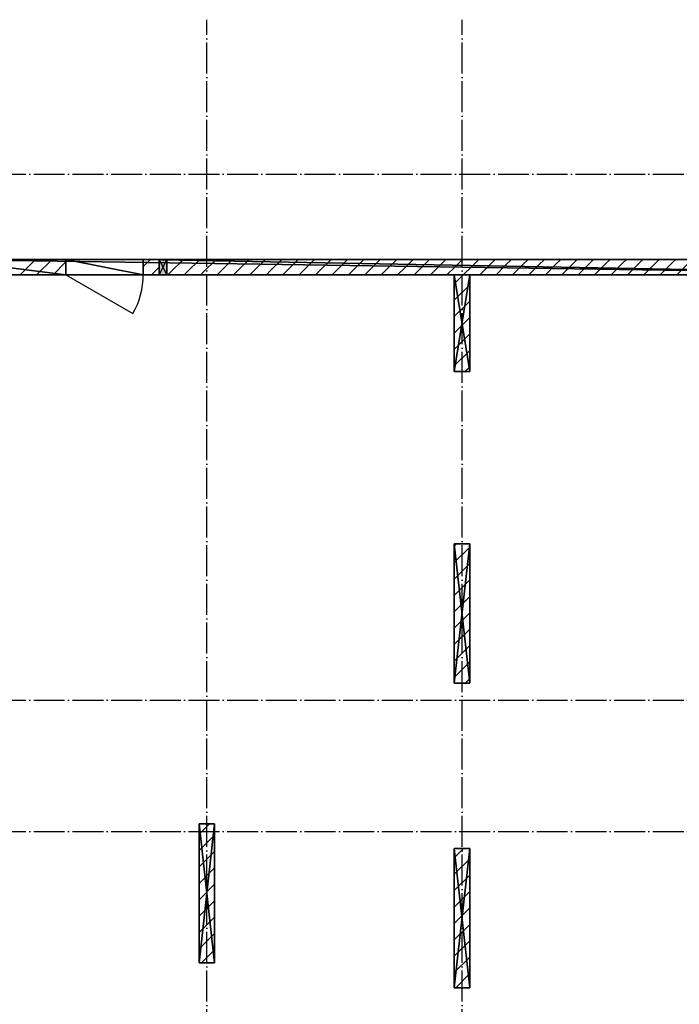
# Model space of a CAD drawing. Header units: millimetres. Extents: x 40580 to 559114, y -343730 to 81020.
# Tile 178 of 256: x 252327 to 260853, y -76028 to -63293. Entities that reach past the tile are written whole.
import ezdxf

# ---------------------------------------------------------------- set-up
doc = ezdxf.new("R2010")
doc.units = ezdxf.units.MM
doc.linetypes.add('______11', pattern=[500, 400, -50, 0, -50])
doc.linetypes.add('______5', pattern=[1100, 800, -100, 100, -100])
for name, color, linetype in [('_________1_', 7, 'Continuous'), ('____________', 7, 'Continuous'), ('_________________1_', 7, 'Continuous'), ('___________________', 253, '______5')]:
    doc.layers.add(name, color=color, linetype=linetype)

msp = doc.modelspace()

# ---------------------------------------------------------------- linework, layer by layer
at = {"layer": '_________1_', "color": 253, "linetype": '______5'}
for p, q in [((257944.7, -70103.5), (257975, -70073.1)), ((257944.7, -70527.7), (258144.7, -70327.7)), ((257944.7, -70952), (258144.7, -70752)), ((257944.7, -71376.3), (258144.7, -71176.3)), ((257944.7, -71800.5), (258144.7, -71600.5)), ((254644.7, -73827.7), (254779.2, -73693.1)), ((254644.7, -74252), (254844.7, -74052)), ((257944.7, -74346.1), (258144.7, -74146.1)), ((254644.7, -74676.3), (254844.7, -74476.3)), ((257944.7, -74770.4), (258144.7, -74570.4)), ((254644.7, -75100.5), (254844.7, -74900.5)), ((257944.7, -75194.6), (258144.7, -74994.6)), ((254676.3, -75493.1), (254844.7, -75324.8)), ((257944.7, -75618.9), (258144.7, -75418.9))]:
    msp.add_line(p, q, dxfattribs=at)
at = {"layer": '_________1_', "color": 253, "linetype": '______11'}
for p, q in [((257944.7, -70315.6), (258144.7, -70115.6)), ((257944.7, -70739.9), (258144.7, -70539.9)), ((257944.7, -71164.1), (258144.7, -70964.1)), ((257944.7, -71588.4), (258144.7, -71388.4)), ((258084.2, -71873.1), (258144.7, -71812.7)), ((254644.7, -74039.9), (254844.7, -73839.9)), ((257944.7, -74134), (258065.5, -74013.1)), ((254644.7, -74464.1), (254844.7, -74264.1)), ((257944.7, -74558.2), (258144.7, -74358.2)), ((254644.7, -74888.4), (254844.7, -74688.4)), ((257944.7, -74982.5), (258144.7, -74782.5)), ((254644.7, -75312.7), (254844.7, -75112.7)), ((257944.7, -75406.8), (258144.7, -75206.8)), ((257962.5, -75813.1), (258144.7, -75631))]:
    msp.add_line(p, q, dxfattribs=at)
at = {"layer": '____________', "color": 253, "linetype": '______11'}
for p, q in [((252333.3, -66593.1), (252533.3, -66393.1)), ((252757.6, -66593.1), (252924.7, -66426.1)), ((257944.7, -66921.5), (258144.7, -66721.5)), ((257944.7, -67345.7), (258144.7, -67145.7)), ((257944.7, -67770), (258144.7, -67570))]:
    msp.add_line(p, q, dxfattribs=at)
at = {"layer": '____________', "color": 253, "linetype": '______5'}
for p, q in [((252545.4, -66593.1), (252745.4, -66393.1)), ((257944.7, -66709.4), (258060.9, -66593.1)), ((257944.7, -67133.6), (258144.7, -66933.6)), ((257944.7, -67557.9), (258144.7, -67357.9)), ((258083.6, -67843.1), (258144.7, -67782.1))]:
    msp.add_line(p, q, dxfattribs=at)
at = {"layer": '____________', "color": 7, "linetype": 'Continuous'}
msp.add_line((252924.7, -66593.1), (253790.7, -67093.1), dxfattribs=at)
at = {"layer": '____________', "color": 253, "linetype": '______5'}
for points in [[(253924.7, -66486.7), (254018.2, -66393.1), (254018.2, -66393.1)], [(254242.5, -66593.1), (254270.6, -66565.1), (254270.6, -66565.1), (254442.5, -66393.1), (254442.5, -66393.1)], [(254666.7, -66593.1), (254703.9, -66556), (254703.9, -66556), (254866.7, -66393.1), (254866.7, -66393.1)], [(255091, -66593.1), (255137.2, -66547), (255137.2, -66547), (255291, -66393.1), (255291, -66393.1)], [(255515.3, -66593.1), (255570.5, -66537.9), (255570.5, -66537.9), (255715.3, -66393.1), (255715.3, -66393.1)], [(255939.5, -66593.1), (256003.8, -66528.9), (256003.8, -66528.9), (256139.5, -66393.1), (256139.5, -66393.1)], [(256363.8, -66593.1), (256437.1, -66519.8), (256437.1, -66519.8), (256563.8, -66393.1), (256563.8, -66393.1)], [(256788.1, -66593.1), (256870.4, -66510.8), (256870.4, -66510.8), (256988.1, -66393.1), (256988.1, -66393.1)], [(257212.3, -66593.1), (257303.7, -66501.7), (257303.7, -66501.7), (257412.3, -66393.1), (257412.3, -66393.1)], [(257636.6, -66593.1), (257737.1, -66492.7), (257737.1, -66492.7), (257836.6, -66393.1), (257836.6, -66393.1)], [(258060.9, -66593.1), (258170.4, -66483.6), (258170.4, -66483.6), (258260.9, -66393.1), (258260.9, -66393.1)], [(258485.1, -66593.1), (258603.7, -66474.6), (258603.7, -66474.6), (258685.1, -66393.1), (258685.1, -66393.1)], [(258909.4, -66593.1), (259037, -66465.5), (259037, -66465.5), (259109.4, -66393.1), (259109.4, -66393.1)], [(259333.6, -66593.1), (259470.3, -66456.5), (259470.3, -66456.5), (259533.6, -66393.1), (259533.6, -66393.1)], [(259757.9, -66593.1), (259903.6, -66447.5), (259903.6, -66447.5), (259957.9, -66393.1), (259957.9, -66393.1)], [(260182.2, -66593.1), (260336.9, -66438.4), (260336.9, -66438.4), (260382.2, -66393.1), (260382.2, -66393.1)], [(260606.4, -66593.1), (260770.2, -66429.4), (260770.2, -66429.4), (260806.4, -66393.1), (260806.4, -66393.1)]]:
    msp.add_lwpolyline(points, dxfattribs=at)
at = {"layer": '____________', "color": 253, "linetype": '______11'}
for points in [[(254229.7, -66393.8), (254230.3, -66393.1), (254230.3, -66393.1)], [(254454.6, -66593.1), (254487.2, -66560.5), (254487.2, -66560.5), (254654.6, -66393.1), (254654.6, -66393.1)], [(254878.9, -66593.1), (254920.5, -66551.5), (254920.5, -66551.5), (255078.9, -66393.1), (255078.9, -66393.1)], [(255303.1, -66593.1), (255353.8, -66542.4), (255353.8, -66542.4), (255503.1, -66393.1), (255503.1, -66393.1)], [(255727.4, -66593.1), (255787.2, -66533.4), (255787.2, -66533.4), (255927.4, -66393.1), (255927.4, -66393.1)], [(256151.7, -66593.1), (256220.5, -66524.3), (256220.5, -66524.3), (256351.7, -66393.1), (256351.7, -66393.1)], [(256575.9, -66593.1), (256653.8, -66515.3), (256653.8, -66515.3), (256775.9, -66393.1), (256775.9, -66393.1)], [(257000.2, -66593.1), (257087.1, -66506.3), (257087.1, -66506.3), (257200.2, -66393.1), (257200.2, -66393.1)], [(257424.5, -66593.1), (257520.4, -66497.2), (257520.4, -66497.2), (257624.5, -66393.1), (257624.5, -66393.1)], [(257848.7, -66593.1), (257953.7, -66488.2), (257953.7, -66488.2), (258048.7, -66393.1), (258048.7, -66393.1)], [(258273, -66593.1), (258387, -66479.1), (258387, -66479.1), (258473, -66393.1), (258473, -66393.1)], [(258697.2, -66593.1), (258820.3, -66470.1), (258820.3, -66470.1), (258897.2, -66393.1), (258897.2, -66393.1)], [(259121.5, -66593.1), (259253.6, -66461), (259253.6, -66461), (259321.5, -66393.1), (259321.5, -66393.1)], [(259545.8, -66593.1), (259687, -66452), (259687, -66452), (259745.8, -66393.1), (259745.8, -66393.1)], [(259970, -66593.1), (260120.3, -66442.9), (260120.3, -66442.9), (260170, -66393.1), (260170, -66393.1)], [(260394.3, -66593.1), (260553.6, -66433.9), (260553.6, -66433.9), (260594.3, -66393.1), (260594.3, -66393.1)], [(260818.6, -66593.1), (260986.9, -66424.8), (260986.9, -66424.8), (261018.6, -66393.1), (261018.6, -66393.1)], [(254030.3, -66593.1), (254053.9, -66569.6), (254053.9, -66569.6), (254129.7, -66493.8)]]:
    msp.add_lwpolyline(points, dxfattribs=at)
at = {"layer": '____________', "color": 7, "linetype": 'Continuous'}
msp.add_arc((252924.7, -66593.1), 1000, 330, 0, dxfattribs=at)
at = {"layer": '_________________1_', "color": 212, "linetype": 'Continuous'}
for p, q in [((254229.7, -66393.1), (254129.7, -66393.1)), ((254129.7, -66393.1), (254129.7, -66593.1)), ((254229.7, -66593.1), (254129.7, -66393.1)), ((254229.7, -66393.1), (254129.7, -66593.1)), ((254229.7, -66593.1), (254229.7, -66393.1)), ((254129.7, -66593.1), (254229.7, -66593.1))]:
    msp.add_line(p, q, dxfattribs=at)
at = {"layer": '_________________1_', "color": 6, "linetype": 'Continuous'}
for points in [[(254129.7, -66593.1), (254129.7, -66393.1), (254229.7, -66593.1)], [(254229.7, -66593.1), (254129.7, -66393.1), (254229.7, -66393.1)]]:
    msp.add_solid(points, dxfattribs=at)
at = {"layer": '___________________', "color": 253, "linetype": '______11'}
for p, q in [((254744.7, -83493.1), (254744.7, -63293.1)), ((254744.7, -83493.1), (254744.7, -63293.1)), ((258044.7, -83493.1), (258044.7, -63293.1)), ((258044.7, -83493.1), (258044.7, -63293.1)), ((235004.7, -65293.1), (282084.7, -65293.1)), ((235004.7, -65293.1), (282084.7, -65293.1)), ((235004.7, -66593.1), (282084.7, -66593.1)), ((235004.7, -66593.1), (282084.7, -66593.1)), ((235004.7, -72093.1), (282084.7, -72093.1)), ((235004.7, -72093.1), (282084.7, -72093.1)), ((235004.7, -73793.1), (282084.7, -73793.1)), ((235004.7, -73793.1), (282084.7, -73793.1))]:
    msp.add_line(p, q, dxfattribs=at)

# ---------------------------------------------------------------- meshes
at = {"layer": '_________1_'}
mesh = msp.add_polyface(dxfattribs=at)
corners = [(257944.7, -70073.1, -3800), (257944.7, -71873.1, -3800), (257944.7, -71873.1, -350), (257944.7, -70073.1, -350)]
mesh.append_faces([[corners[k] for k in face] for face in [(1, 2, 0)]], dxfattribs={"vtx1": -1})
mesh.append_faces([[corners[k] for k in face] for face in [(2, 3, 0)]], dxfattribs={"vtx2": -1})
mesh = msp.add_polyface(dxfattribs=at)
corners = [(258144.7, -70073.1, -3800), (257944.7, -70073.1, -3800), (257944.7, -70073.1, -350), (258144.7, -70073.1, -350)]
mesh.append_faces([[corners[k] for k in face] for face in [(1, 2, 0)]], dxfattribs={"vtx1": -1})
mesh.append_faces([[corners[k] for k in face] for face in [(2, 3, 0)]], dxfattribs={"vtx2": -1})
mesh = msp.add_polyface(dxfattribs=at)
corners = [(258144.7, -70073.1, -350), (257944.7, -70073.1, -350), (257944.7, -71873.1, -350), (258144.7, -71873.1, -350)]
mesh.append_faces([[corners[k] for k in face] for face in [(1, 2, 0)]], dxfattribs={"vtx1": -1})
mesh.append_faces([[corners[k] for k in face] for face in [(2, 3, 0)]], dxfattribs={"vtx2": -1})
mesh = msp.add_polyface(dxfattribs=at)
corners = [(257944.7, -70073.1, -3800), (258144.7, -70073.1, -3800), (258144.7, -71873.1, -3800), (257944.7, -71873.1, -3800)]
mesh.append_faces([[corners[k] for k in face] for face in [(1, 2, 0)]], dxfattribs={"vtx1": -1})
mesh.append_faces([[corners[k] for k in face] for face in [(2, 3, 0)]], dxfattribs={"vtx2": -1})
mesh = msp.add_polyface(dxfattribs=at)
corners = [(258144.7, -71873.1, -3800), (258144.7, -70073.1, -3800), (258144.7, -70073.1, -350), (258144.7, -71873.1, -350)]
mesh.append_faces([[corners[k] for k in face] for face in [(1, 2, 0)]], dxfattribs={"vtx1": -1})
mesh.append_faces([[corners[k] for k in face] for face in [(2, 3, 0)]], dxfattribs={"vtx2": -1})
mesh = msp.add_polyface(dxfattribs=at)
corners = [(257944.7, -71873.1, -3800), (258144.7, -71873.1, -3800), (258144.7, -71873.1, -350), (257944.7, -71873.1, -350)]
mesh.append_faces([[corners[k] for k in face] for face in [(1, 2, 0)]], dxfattribs={"vtx1": -1})
mesh.append_faces([[corners[k] for k in face] for face in [(2, 3, 0)]], dxfattribs={"vtx2": -1})
mesh = msp.add_polyface(dxfattribs=at)
corners = [(254644.7, -73693.1, -3800), (254644.7, -75493.1, -3800), (254644.7, -75493.1, -350), (254644.7, -73693.1, -350)]
mesh.append_faces([[corners[k] for k in face] for face in [(1, 2, 0)]], dxfattribs={"vtx1": -1})
mesh.append_faces([[corners[k] for k in face] for face in [(2, 3, 0)]], dxfattribs={"vtx2": -1})
mesh = msp.add_polyface(dxfattribs=at)
corners = [(254844.7, -73693.1, -3800), (254644.7, -73693.1, -3800), (254644.7, -73693.1, -350), (254844.7, -73693.1, -350)]
mesh.append_faces([[corners[k] for k in face] for face in [(1, 2, 0)]], dxfattribs={"vtx1": -1})
mesh.append_faces([[corners[k] for k in face] for face in [(2, 3, 0)]], dxfattribs={"vtx2": -1})
mesh = msp.add_polyface(dxfattribs=at)
corners = [(254844.7, -73693.1, -350), (254644.7, -73693.1, -350), (254644.7, -75493.1, -350), (254844.7, -75493.1, -350)]
mesh.append_faces([[corners[k] for k in face] for face in [(1, 2, 0)]], dxfattribs={"vtx1": -1})
mesh.append_faces([[corners[k] for k in face] for face in [(2, 3, 0)]], dxfattribs={"vtx2": -1})
mesh = msp.add_polyface(dxfattribs=at)
corners = [(254644.7, -73693.1, -3800), (254844.7, -73693.1, -3800), (254844.7, -75493.1, -3800), (254644.7, -75493.1, -3800)]
mesh.append_faces([[corners[k] for k in face] for face in [(1, 2, 0)]], dxfattribs={"vtx1": -1})
mesh.append_faces([[corners[k] for k in face] for face in [(2, 3, 0)]], dxfattribs={"vtx2": -1})
mesh = msp.add_polyface(dxfattribs=at)
corners = [(254844.7, -75493.1, -3800), (254844.7, -73693.1, -3800), (254844.7, -73693.1, -350), (254844.7, -75493.1, -350)]
mesh.append_faces([[corners[k] for k in face] for face in [(1, 2, 0)]], dxfattribs={"vtx1": -1})
mesh.append_faces([[corners[k] for k in face] for face in [(2, 3, 0)]], dxfattribs={"vtx2": -1})
mesh = msp.add_polyface(dxfattribs=at)
corners = [(257944.7, -74013.1, -3800), (257944.7, -75813.1, -3800), (257944.7, -75813.1, -350), (257944.7, -74013.1, -350)]
mesh.append_faces([[corners[k] for k in face] for face in [(1, 2, 0)]], dxfattribs={"vtx1": -1})
mesh.append_faces([[corners[k] for k in face] for face in [(2, 3, 0)]], dxfattribs={"vtx2": -1})
mesh = msp.add_polyface(dxfattribs=at)
corners = [(258144.7, -74013.1, -3800), (257944.7, -74013.1, -3800), (257944.7, -74013.1, -350), (258144.7, -74013.1, -350)]
mesh.append_faces([[corners[k] for k in face] for face in [(1, 2, 0)]], dxfattribs={"vtx1": -1})
mesh.append_faces([[corners[k] for k in face] for face in [(2, 3, 0)]], dxfattribs={"vtx2": -1})
mesh = msp.add_polyface(dxfattribs=at)
corners = [(258144.7, -74013.1, -350), (257944.7, -74013.1, -350), (257944.7, -75813.1, -350), (258144.7, -75813.1, -350)]
mesh.append_faces([[corners[k] for k in face] for face in [(1, 2, 0)]], dxfattribs={"vtx1": -1})
mesh.append_faces([[corners[k] for k in face] for face in [(2, 3, 0)]], dxfattribs={"vtx2": -1})
mesh = msp.add_polyface(dxfattribs=at)
corners = [(257944.7, -74013.1, -3800), (258144.7, -74013.1, -3800), (258144.7, -75813.1, -3800), (257944.7, -75813.1, -3800)]
mesh.append_faces([[corners[k] for k in face] for face in [(1, 2, 0)]], dxfattribs={"vtx1": -1})
mesh.append_faces([[corners[k] for k in face] for face in [(2, 3, 0)]], dxfattribs={"vtx2": -1})
mesh = msp.add_polyface(dxfattribs=at)
corners = [(258144.7, -75813.1, -3800), (258144.7, -74013.1, -3800), (258144.7, -74013.1, -350), (258144.7, -75813.1, -350)]
mesh.append_faces([[corners[k] for k in face] for face in [(1, 2, 0)]], dxfattribs={"vtx1": -1})
mesh.append_faces([[corners[k] for k in face] for face in [(2, 3, 0)]], dxfattribs={"vtx2": -1})
mesh = msp.add_polyface(dxfattribs=at)
corners = [(254644.7, -75493.1, -3800), (254844.7, -75493.1, -3800), (254844.7, -75493.1, -350), (254644.7, -75493.1, -350)]
mesh.append_faces([[corners[k] for k in face] for face in [(1, 2, 0)]], dxfattribs={"vtx1": -1})
mesh.append_faces([[corners[k] for k in face] for face in [(2, 3, 0)]], dxfattribs={"vtx2": -1})
mesh = msp.add_polyface(dxfattribs=at)
corners = [(257944.7, -75813.1, -3800), (258144.7, -75813.1, -3800), (258144.7, -75813.1, -350), (257944.7, -75813.1, -350)]
mesh.append_faces([[corners[k] for k in face] for face in [(1, 2, 0)]], dxfattribs={"vtx1": -1})
mesh.append_faces([[corners[k] for k in face] for face in [(2, 3, 0)]], dxfattribs={"vtx2": -1})
at = {"layer": '____________', "color": 7, "linetype": 'Continuous'}
mesh = msp.add_polyface(dxfattribs=at)
corners = [(251354.7, -66393.1, -3800), (252924.7, -66393.1, -3800), (252924.7, -66593.1, -3800), (251354.7, -66593.1, -3800)]
mesh.append_faces([[corners[k] for k in face] for face in [(1, 2, 0)]], dxfattribs={"vtx1": -1, "color": 7})
mesh.append_faces([[corners[k] for k in face] for face in [(2, 3, 0)]], dxfattribs={"vtx2": -1, "color": 7})
mesh = msp.add_polyface(dxfattribs=at)
corners = [(264734.7, -66593.1, -350), (264734.7, -66393.1, -350), (251354.7, -66393.1, -350), (251354.7, -66593.1, -350)]
mesh.append_faces([[corners[k] for k in face] for face in [(1, 2, 0)]], dxfattribs={"vtx1": -1, "color": 7})
mesh.append_faces([[corners[k] for k in face] for face in [(2, 3, 0)]], dxfattribs={"vtx2": -1, "color": 7})
mesh = msp.add_polyface(dxfattribs=at)
corners = [(252924.7, -66393.1, -3800), (251354.7, -66393.1, -3800), (251354.7, -66393.1, -350), (264734.7, -66393.1, -350), (264734.7, -66393.1, -3800), (253924.7, -66393.1, -3800), (253924.7, -66393.1, -1600), (252924.7, -66393.1, -1600), (263604.7, -66393.1, -600), (262504.7, -66393.1, -600), (262504.7, -66393.1, -1900), (263604.7, -66393.1, -1900), (254229.7, -66393.1, -500), (254129.7, -66393.1, -500), (254129.7, -66393.1, -600), (254229.7, -66393.1, -600)]
mesh.append_faces([[corners[k] for k in face] for face in [(14, 6, 2), (10, 6, 15), (3, 9, 12)]], dxfattribs={"vtx0": -1, "vtx1": -1, "vtx2": -1, "color": 7})
mesh.append_faces([[corners[k] for k in face] for face in [(11, 3, 4), (3, 8, 9), (2, 12, 13), (12, 2, 3)]], dxfattribs={"vtx0": -1, "vtx2": -1, "color": 7})
mesh.append_faces([[corners[k] for k in face] for face in [(5, 6, 10), (4, 5, 10), (10, 11, 4), (11, 8, 3), (6, 7, 2), (13, 14, 2), (14, 15, 6), (9, 10, 15), (15, 12, 9), (7, 0, 2)]], dxfattribs={"vtx1": -1, "vtx2": -1, "color": 7})
mesh.append_faces([[corners[k] for k in face] for face in [(0, 1, 2)]], dxfattribs={"vtx2": -1, "color": 7})
mesh = msp.add_polyface(dxfattribs=at)
corners = [(252924.7, -66393.1, -3800), (252924.7, -66393.1, -1600), (252924.7, -66593.1, -1600), (252924.7, -66593.1, -3800)]
mesh.append_faces([[corners[k] for k in face] for face in [(1, 2, 0)]], dxfattribs={"vtx1": -1, "color": 7})
mesh.append_faces([[corners[k] for k in face] for face in [(2, 3, 0)]], dxfattribs={"vtx2": -1, "color": 7})
mesh = msp.add_polyface(dxfattribs=at)
corners = [(253924.7, -66593.1, -1600), (252924.7, -66593.1, -1600), (252924.7, -66393.1, -1600), (253924.7, -66393.1, -1600)]
mesh.append_faces([[corners[k] for k in face] for face in [(1, 2, 0)]], dxfattribs={"vtx1": -1, "color": 7})
mesh.append_faces([[corners[k] for k in face] for face in [(2, 3, 0)]], dxfattribs={"vtx2": -1, "color": 7})
mesh = msp.add_polyface(dxfattribs=at)
corners = [(264734.7, -66593.1, -3800), (253924.7, -66593.1, -3800), (253924.7, -66393.1, -3800), (264734.7, -66393.1, -3800)]
mesh.append_faces([[corners[k] for k in face] for face in [(1, 2, 0)]], dxfattribs={"vtx1": -1, "color": 7})
mesh.append_faces([[corners[k] for k in face] for face in [(2, 3, 0)]], dxfattribs={"vtx2": -1, "color": 7})
mesh = msp.add_polyface(dxfattribs=at)
corners = [(253924.7, -66593.1, -3800), (253924.7, -66593.1, -1600), (253924.7, -66393.1, -1600), (253924.7, -66393.1, -3800)]
mesh.append_faces([[corners[k] for k in face] for face in [(1, 2, 0)]], dxfattribs={"vtx1": -1, "color": 7})
mesh.append_faces([[corners[k] for k in face] for face in [(2, 3, 0)]], dxfattribs={"vtx2": -1, "color": 7})
mesh = msp.add_polyface(dxfattribs=at)
corners = [(254129.7, -66393.1, -600), (254129.7, -66393.1, -500), (254129.7, -66593.1, -500), (254129.7, -66593.1, -600)]
mesh.append_faces([[corners[k] for k in face] for face in [(1, 2, 0)]], dxfattribs={"vtx1": -1, "color": 7})
mesh.append_faces([[corners[k] for k in face] for face in [(2, 3, 0)]], dxfattribs={"vtx2": -1, "color": 7})
mesh = msp.add_polyface(dxfattribs=at)
corners = [(254129.7, -66393.1, -500), (254229.7, -66393.1, -500), (254229.7, -66593.1, -500), (254129.7, -66593.1, -500)]
mesh.append_faces([[corners[k] for k in face] for face in [(1, 2, 0)]], dxfattribs={"vtx1": -1, "color": 7})
mesh.append_faces([[corners[k] for k in face] for face in [(2, 3, 0)]], dxfattribs={"vtx2": -1, "color": 7})
mesh = msp.add_polyface(dxfattribs=at)
corners = [(254129.7, -66593.1, -600), (254229.7, -66593.1, -600), (254229.7, -66393.1, -600), (254129.7, -66393.1, -600)]
mesh.append_faces([[corners[k] for k in face] for face in [(1, 2, 0)]], dxfattribs={"vtx1": -1, "color": 7})
mesh.append_faces([[corners[k] for k in face] for face in [(2, 3, 0)]], dxfattribs={"vtx2": -1, "color": 7})
mesh = msp.add_polyface(dxfattribs=at)
corners = [(254229.7, -66593.1, -600), (254229.7, -66593.1, -500), (254229.7, -66393.1, -500), (254229.7, -66393.1, -600)]
mesh.append_faces([[corners[k] for k in face] for face in [(1, 2, 0)]], dxfattribs={"vtx1": -1, "color": 7})
mesh.append_faces([[corners[k] for k in face] for face in [(2, 3, 0)]], dxfattribs={"vtx2": -1, "color": 7})
mesh = msp.add_polyface(dxfattribs=at)
corners = [(253924.7, -66593.1, -3800), (264734.7, -66593.1, -3800), (264734.7, -66593.1, -350), (251354.7, -66593.1, -350), (251354.7, -66593.1, -3800), (252924.7, -66593.1, -3800), (252924.7, -66593.1, -1600), (253924.7, -66593.1, -1600), (262504.7, -66593.1, -600), (263604.7, -66593.1, -600), (263604.7, -66593.1, -1900), (262504.7, -66593.1, -1900), (254129.7, -66593.1, -500), (254229.7, -66593.1, -500), (254229.7, -66593.1, -600), (254129.7, -66593.1, -600)]
mesh.append_faces([[corners[k] for k in face] for face in [(6, 12, 3), (8, 3, 13), (14, 7, 8)]], dxfattribs={"vtx0": -1, "vtx1": -1, "vtx2": -1, "color": 7})
mesh.append_faces([[corners[k] for k in face] for face in [(2, 8, 9), (3, 12, 13), (12, 6, 7), (8, 2, 3)]], dxfattribs={"vtx0": -1, "vtx2": -1, "color": 7})
mesh.append_faces([[corners[k] for k in face] for face in [(9, 10, 2), (1, 2, 10), (10, 11, 1), (3, 4, 6), (13, 14, 8), (14, 15, 7), (15, 12, 7), (0, 1, 11), (7, 0, 11), (11, 8, 7)]], dxfattribs={"vtx1": -1, "vtx2": -1, "color": 7})
mesh.append_faces([[corners[k] for k in face] for face in [(4, 5, 6)]], dxfattribs={"vtx2": -1, "color": 7})
mesh = msp.add_polyface(dxfattribs=at)
corners = [(257944.7, -66593.1, -3800), (257944.7, -67843.1, -3800), (257944.7, -67843.1, -350), (257944.7, -66593.1, -350)]
mesh.append_faces([[corners[k] for k in face] for face in [(1, 2, 0)]], dxfattribs={"vtx1": -1, "color": 7})
mesh.append_faces([[corners[k] for k in face] for face in [(2, 3, 0)]], dxfattribs={"vtx2": -1, "color": 7})
mesh = msp.add_polyface(dxfattribs=at)
corners = [(258144.7, -66593.1, -3800), (257944.7, -66593.1, -3800), (257944.7, -66593.1, -350), (258144.7, -66593.1, -350)]
mesh.append_faces([[corners[k] for k in face] for face in [(1, 2, 0)]], dxfattribs={"vtx1": -1, "color": 7})
mesh.append_faces([[corners[k] for k in face] for face in [(2, 3, 0)]], dxfattribs={"vtx2": -1, "color": 7})
mesh = msp.add_polyface(dxfattribs=at)
corners = [(258144.7, -66593.1, -350), (257944.7, -66593.1, -350), (257944.7, -67843.1, -350), (258144.7, -67843.1, -350)]
mesh.append_faces([[corners[k] for k in face] for face in [(1, 2, 0)]], dxfattribs={"vtx1": -1, "color": 7})
mesh.append_faces([[corners[k] for k in face] for face in [(2, 3, 0)]], dxfattribs={"vtx2": -1, "color": 7})
mesh = msp.add_polyface(dxfattribs=at)
corners = [(257944.7, -66593.1, -3800), (258144.7, -66593.1, -3800), (258144.7, -67843.1, -3800), (257944.7, -67843.1, -3800)]
mesh.append_faces([[corners[k] for k in face] for face in [(1, 2, 0)]], dxfattribs={"vtx1": -1, "color": 7})
mesh.append_faces([[corners[k] for k in face] for face in [(2, 3, 0)]], dxfattribs={"vtx2": -1, "color": 7})
mesh = msp.add_polyface(dxfattribs=at)
corners = [(258144.7, -67843.1, -3800), (258144.7, -66593.1, -3800), (258144.7, -66593.1, -350), (258144.7, -67843.1, -350)]
mesh.append_faces([[corners[k] for k in face] for face in [(1, 2, 0)]], dxfattribs={"vtx1": -1, "color": 7})
mesh.append_faces([[corners[k] for k in face] for face in [(2, 3, 0)]], dxfattribs={"vtx2": -1, "color": 7})
mesh = msp.add_polyface(dxfattribs=at)
corners = [(257944.7, -67843.1, -3800), (258144.7, -67843.1, -3800), (258144.7, -67843.1, -350), (257944.7, -67843.1, -350)]
mesh.append_faces([[corners[k] for k in face] for face in [(1, 2, 0)]], dxfattribs={"vtx1": -1, "color": 7})
mesh.append_faces([[corners[k] for k in face] for face in [(2, 3, 0)]], dxfattribs={"vtx2": -1, "color": 7})

doc.saveas('drawing.dxf')
